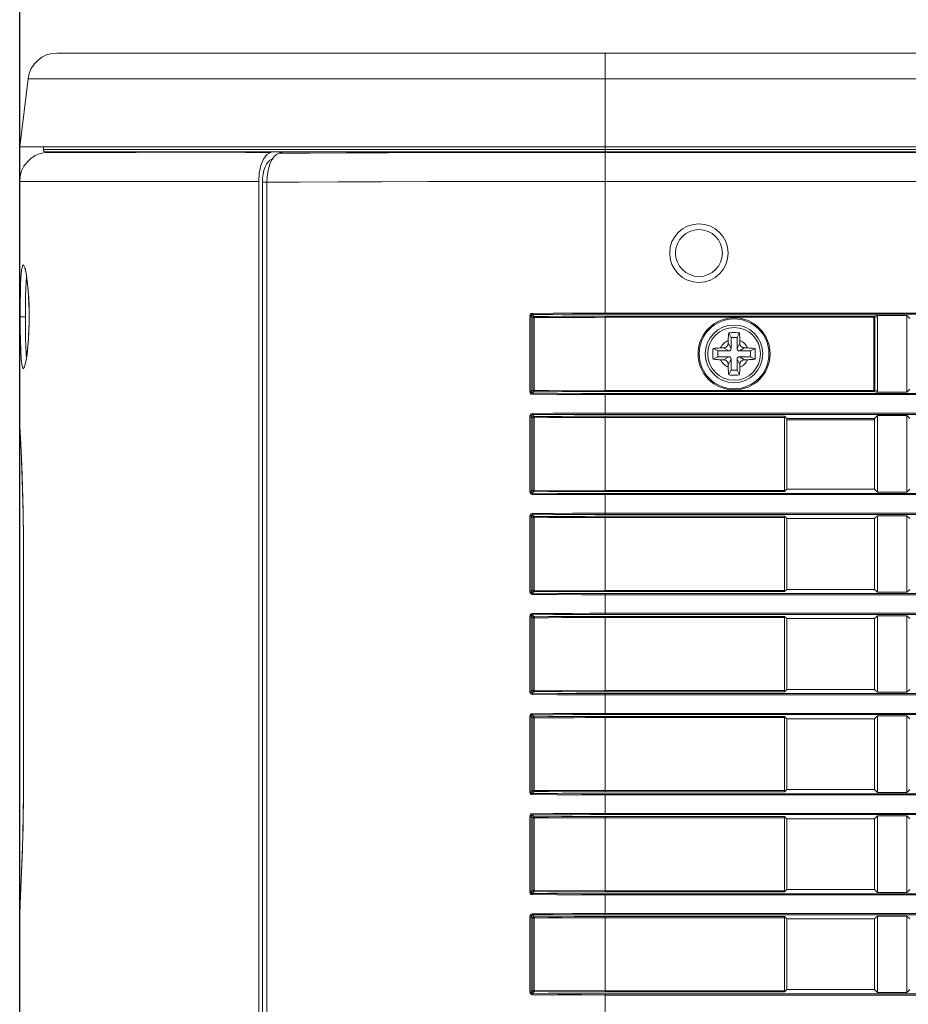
# Model space of a CAD drawing. Header units: millimetres. Extents: x 3925 to 5043, y -86 to 778.
# Tile 149 of 256: x 4026 to 4045, y 367 to 388. Entities that reach past the tile are written whole.
import ezdxf

# ---------------------------------------------------------------- set-up
doc = ezdxf.new("R2010")
doc.units = ezdxf.units.MM
doc.header["$LTSCALE"] = 46.255
doc.header["$PDMODE"] = 3
doc.header["$PDSIZE"] = 1
doc.layers.get('0').update_dxf_attribs({"linetype": 'CONTINUOUS'})
doc.layers.get('Defpoints').update_dxf_attribs({"linetype": 'CONTINUOUS'})
for name, color, linetype in [('85-1A626G050DXF_CONTINUOUS_LINE', 7, 'CONTINUOUS'), ('H30-RIGHT-CODXF_CONTINUOUS_LINE', 7, 'CONTINUOUS'), ('H30K-CHRISTIDXF_CONTINUOUS_LINE', 7, 'CONTINUOUS'), ('H30K-REAR-CODXF_CONTINUOUS_LINE', 7, 'CONTINUOUS'), ('H30K-TOP-COVDXF_CONTINUOUS_LINE', 7, 'CONTINUOUS')]:
    doc.layers.add(name, color=color, linetype=linetype)
doc.styles.add('SLDTEXTSTYLE0', font='arialbd.ttf', dxfattribs={"height": 5.5})
doc.styles.add('SLDTEXTSTYLE2', font='arial.ttf')
doc.dimstyles.new('SLDDIMSTYLE1', dxfattribs={"dimtxt": 5.650301, "dimasz": 4.572, "dimexe": 0, "dimexo": 0.0625, "dimgap": 1.412575, "dimtad": 0, "dimtih": 1, "dimtoh": 1, "dimlfac": 3.5, "dimrnd": 1e-09, "dimzin": 4, "dimdsep": 46, "dimtxsty": 'SLDTEXTSTYLE0', "dimsah": 1, "dimcen": 0.09, "dimadec": 0, "dimazin": 1, "dimtol": 1, "dimtp": 0.8, "dimtm": 0.8, "dimtfac": 1, "dimtdec": 1, "dimtofl": 0, "dimtmove": 0, "dimatfit": 3, "dimfxl": 1, "dimfrac": 2, "dimtolj": 1, "dimarcsym": 0})

# ---------------------------------------------------------------- blocks, each defined once
blk = doc.blocks.new('*D89')
at = {"color": 0, "linetype": 'Continuous', "lineweight": -2}
for p, q in [((4026.494, 366.074), (4026.494, 407.698)), ((4127.469, 407.698), (4029.494, 407.698)), ((4130.469, 362.617), (4130.469, 407.698))]:
    blk.add_line(p, q, dxfattribs=at)
at = {"color": 0, "linetype": 'Continuous', "lineweight": 0}
for points in [[(4029.494, 408.198), (4029.494, 407.198), (4026.494, 407.698)], [(4127.469, 408.198), (4127.469, 407.198), (4130.469, 407.698)]]:
    blk.add_solid(points, dxfattribs=at)
at = {"layer": 'Defpoints', "color": 0, "linetype": 'Continuous', "lineweight": 0}
for p in [(4026.494, 407.698), (4026.494, 366.011), (4130.469, 362.555)]:
    blk.add_point(p, dxfattribs=at)
at = {"color": 0, "linetype": 'Continuous', "lineweight": 0, "insert": (4078.481, 411.033), "char_height": 3, "attachment_point": 5, "style": 'SLDTEXTSTYLE2'}
blk.add_mtext('\\A1;415.90 [16.37]', dxfattribs=at)

msp = doc.modelspace()

# ---------------------------------------------------------------- linework, layer by layer
at = {"layer": '85-1A626G050DXF_CONTINUOUS_LINE', "color": 7, "linetype": 'Continuous', "lineweight": 0}
for p, q in [((4041.6188, 381.2987), (4041.6188, 381.2373)), ((4041.6813, 381.3623), (4041.6315, 381.4619)), ((4041.6813, 381.3623), (4041.6813, 381.1248)), ((4041.8063, 381.3623), (4041.6813, 381.3623)), ((4041.8063, 381.3623), (4041.8562, 381.4619)), ((4041.8063, 381.1248), (4041.8063, 381.3623)), ((4041.8688, 381.2987), (4041.8688, 381.2373)), ((4041.3938, 381.0748), (4041.2942, 381.1246)), ((4041.3938, 381.0748), (4041.3938, 380.9498)), ((4041.6313, 381.0748), (4041.3938, 381.0748)), ((4041.4574, 381.1373), (4041.5188, 381.1373)), ((4041.6313, 381.0748), (4041.5188, 381.1373)), ((4041.6813, 381.1248), (4041.6188, 381.2373)), ((4041.8063, 381.1248), (4041.8688, 381.2373)), ((4041.8563, 381.0748), (4041.9688, 381.1373)), ((4042.0938, 381.0748), (4041.8563, 381.0748)), ((4042.0303, 381.1373), (4041.9688, 381.1373)), ((4042.0938, 381.0748), (4042.1935, 381.1246)), ((4042.0938, 380.9498), (4042.0938, 381.0748)), ((4041.3938, 380.9498), (4041.2942, 380.8999)), ((4041.3938, 380.9498), (4041.6313, 380.9498)), ((4041.4574, 380.8873), (4041.5188, 380.8873)), ((4041.6313, 380.9498), (4041.5188, 380.8873)), ((4041.6813, 380.8998), (4041.6188, 380.7873)), ((4041.6813, 380.8998), (4041.6813, 380.6623)), ((4041.8063, 380.6623), (4041.8063, 380.8998)), ((4041.8063, 380.8998), (4041.8688, 380.7873)), ((4041.8563, 380.9498), (4041.9688, 380.8873)), ((4041.8563, 380.9498), (4042.0938, 380.9498)), ((4042.0303, 380.8873), (4041.9688, 380.8873)), ((4042.0938, 380.9498), (4042.1935, 380.8999)), ((4041.6188, 380.7258), (4041.6188, 380.7873)), ((4041.6813, 380.6623), (4041.6315, 380.5626)), ((4041.6813, 380.6623), (4041.8063, 380.6623)), ((4041.8063, 380.6623), (4041.8562, 380.5626)), ((4041.8688, 380.7258), (4041.8688, 380.7873))]:
    msp.add_line(p, q, dxfattribs=at)
for points in [[(4041.6188, 381.2987), (4041.6192, 381.3288), (4041.6202, 381.3547), (4041.6215, 381.3771), (4041.6231, 381.3967), (4041.6248, 381.4144), (4041.6268, 381.4308), (4041.629, 381.4466), (4041.6315, 381.4619)], [(4041.6315, 381.4619), (4041.6686, 381.4639), (4041.7061, 381.4651), (4041.7438, 381.4655)], [(4041.7438, 381.4655), (4041.7816, 381.4651), (4041.8191, 381.4639), (4041.8562, 381.4619)], [(4041.8562, 381.4619), (4041.8587, 381.4465), (4041.8609, 381.4305), (4041.8629, 381.4139), (4041.8647, 381.3962), (4041.8662, 381.3765), (4041.8675, 381.3543), (4041.8685, 381.3285), (4041.8688, 381.2987)], [(4041.2942, 380.8999), (4041.2924, 380.9319), (4041.2912, 380.964), (4041.2906, 380.9962), (4041.2906, 381.0284), (4041.2912, 381.0605), (4041.2924, 381.0926), (4041.2942, 381.1246)], [(4041.2942, 381.1246), (4041.3307, 381.13), (4041.3705, 381.134), (4041.4131, 381.1364), (4041.4574, 381.1373)], [(4042.0303, 381.1373), (4042.0658, 381.1367), (4042.1004, 381.1351), (4042.1335, 381.1325), (4042.1646, 381.129), (4042.1935, 381.1246)], [(4042.1935, 381.1246), (4042.1953, 381.0926), (4042.1965, 381.0605), (4042.1971, 381.0284), (4042.1971, 380.9962), (4042.1965, 380.964), (4042.1953, 380.9319), (4042.1935, 380.8999)], [(4041.4574, 380.8873), (4041.4219, 380.8878), (4041.3873, 380.8894), (4041.3542, 380.892), (4041.3231, 380.8955), (4041.2942, 380.8999)], [(4042.1935, 380.8999), (4042.157, 380.8945), (4042.1172, 380.8906), (4042.0746, 380.8881), (4042.0303, 380.8873)], [(4041.6315, 380.5626), (4041.629, 380.578), (4041.6268, 380.594), (4041.6248, 380.6106), (4041.623, 380.6283), (4041.6215, 380.648), (4041.6202, 380.6702), (4041.6192, 380.696), (4041.6188, 380.7258)], [(4041.8688, 380.7258), (4041.8685, 380.6957), (4041.8675, 380.6698), (4041.8662, 380.6474), (4041.8646, 380.6278), (4041.8628, 380.6101), (4041.8609, 380.5937), (4041.8587, 380.5779), (4041.8562, 380.5626)], [(4041.7438, 380.559), (4041.7061, 380.5594), (4041.6686, 380.5606), (4041.6315, 380.5626)], [(4041.8562, 380.5626), (4041.8191, 380.5606), (4041.7816, 380.5594), (4041.7438, 380.559)]]:
    msp.add_lwpolyline(points, dxfattribs=at)
msp.add_circle((4041.7438, 381.0123), 0.5625, dxfattribs=at)
for centre, radius, start, end in [((4041.7438, 381.0123), 0.3125, 113.57818, 156.42182), ((4041.7438, 381.0123), 0.3125, 23.57818, 66.42182), ((4041.5188, 381.2373), 0.1, 270, 0), ((4041.6313, 381.1248), 0.05, 270, 0), ((4041.8563, 381.1248), 0.05, 180, 270), ((4041.9688, 381.2373), 0.1, 180, 270), ((4041.7438, 381.0123), 0.3125, 203.57818, 246.42182), ((4041.5188, 380.7873), 0.1, 0, 90), ((4041.6313, 380.8998), 0.05, 0, 90), ((4041.8563, 380.8998), 0.05, 90, 180), ((4041.7438, 381.0123), 0.3125, 293.57818, 336.42182), ((4041.9688, 380.7873), 0.1, 90, 180)]:
    msp.add_arc(centre, radius, start, end, dxfattribs=at)
at = {"layer": 'H30-RIGHT-CODXF_CONTINUOUS_LINE', "color": 7, "linetype": 'Continuous', "lineweight": 0}
for p, q in [((4031.9729, 385.2651), (4032.0239, 385.2906)), ((4032.12, 385.3198), (4032.0239, 385.2906)), ((4038.9938, 385.3198), (4038.9938, 381.8566)), ((4038.9938, 385.3099), (4112.9938, 385.3099)), ((4031.7762, 384.7831), (4031.7901, 384.8906)), ((4031.6762, 384.6714), (4031.6762, 345.6669)), ((4031.7715, 384.6714), (4031.6762, 384.6714)), ((4031.7715, 384.672), (4031.7762, 384.7831)), ((4031.7715, 384.672), (4031.7715, 345.6664)), ((4038.9938, 384.6896), (4112.9938, 384.6896)), ((4037.3847, 380.1995), (4037.3847, 381.825)), ((4037.3847, 381.825), (4037.4113, 381.825)), ((4037.4113, 380.1995), (4037.4113, 381.825)), ((4037.4514, 381.7849), (4037.4113, 381.825)), ((4037.4762, 381.8097), (4037.4356, 381.8503)), ((4037.4514, 381.7849), (4037.4514, 380.2396)), ((4037.4514, 381.7849), (4037.4779, 381.7849)), ((4037.4779, 381.7849), (4037.4779, 380.2396)), ((4038.9938, 381.8815), (4112.9938, 381.8815)), ((4038.9938, 381.8566), (4112.9938, 381.8566)), ((4038.9938, 380.2085), (4038.9938, 381.816)), ((4044.7279, 381.816), (4038.9938, 381.816)), ((4038.9938, 381.7912), (4044.7506, 381.7912)), ((4044.7279, 381.816), (4044.776, 381.8286)), ((4044.7279, 380.2085), (4044.7279, 381.816)), ((4044.7506, 381.7912), (4044.8021, 381.8048)), ((4044.7506, 380.2333), (4044.7506, 381.7912)), ((4044.776, 381.8286), (4045.4325, 381.8286)), ((4044.8021, 380.2198), (4044.8021, 381.8048)), ((4045.4325, 380.1959), (4045.4325, 381.8286)), ((4045.4938, 381.7673), (4045.4325, 381.8286)), ((4037.4514, 380.2396), (4037.4113, 380.1995)), ((4037.4514, 380.2396), (4037.4779, 380.2396)), ((4037.4779, 380.2396), (4038.9938, 380.2333)), ((4038.9938, 380.2333), (4044.7506, 380.2333)), ((4044.7506, 380.2333), (4044.8021, 380.2198)), ((4045.4325, 380.1959), (4045.4938, 380.2573)), ((4037.4113, 380.1995), (4037.3847, 380.1995)), ((4037.4762, 380.2148), (4037.4357, 380.1743)), ((4038.9938, 380.2085), (4044.7279, 380.2085)), ((4038.9938, 379.7216), (4038.9938, 380.1679)), ((4112.9938, 380.1679), (4038.9938, 380.1679)), ((4112.9938, 380.143), (4038.9938, 380.143)), ((4044.7279, 380.2085), (4044.7307, 380.2089)), ((4044.7279, 380.2085), (4044.776, 380.1959)), ((4045.4325, 380.1959), (4044.776, 380.1959)), ((4037.3847, 378.0645), (4037.3847, 379.69)), ((4037.3847, 379.69), (4037.4113, 379.69)), ((4037.4113, 378.0645), (4037.4113, 379.69)), ((4037.4514, 379.6499), (4037.4113, 379.69)), ((4037.4762, 379.6747), (4037.4356, 379.7153)), ((4037.4514, 379.6499), (4037.4514, 378.1046)), ((4037.4514, 379.6499), (4037.4779, 379.6499)), ((4037.4779, 379.6499), (4037.4779, 378.1046)), ((4038.9938, 379.7465), (4112.9938, 379.7465)), ((4038.9938, 379.7216), (4112.9938, 379.7216)), ((4038.9938, 378.0735), (4038.9938, 379.681)), ((4042.8201, 379.681), (4038.9938, 379.681)), ((4042.8228, 379.6562), (4038.9938, 379.6562)), ((4042.8201, 379.681), (4042.8688, 379.6323)), ((4042.8228, 379.6562), (4042.8228, 378.0983)), ((4042.8688, 379.6323), (4042.8688, 378.1223)), ((4042.8688, 379.6323), (4044.7438, 379.6323)), ((4042.8688, 379.6023), (4044.7438, 379.6023)), ((4044.8052, 379.6936), (4044.7438, 379.6323)), ((4044.7438, 378.1223), (4044.7438, 379.6323)), ((4044.8052, 378.0609), (4044.8052, 379.6936)), ((4044.8052, 379.6936), (4045.4325, 379.6936)), ((4045.4325, 378.0609), (4045.4325, 379.6936)), ((4045.4938, 379.6323), (4045.4325, 379.6936)), ((4042.8688, 378.1223), (4042.8201, 378.0735)), ((4044.7438, 378.1223), (4042.8688, 378.1223)), ((4044.7438, 378.1223), (4044.8052, 378.0609)), ((4045.4325, 378.0609), (4045.4938, 378.1223)), ((4037.4113, 378.0645), (4037.3847, 378.0645)), ((4037.4514, 378.1046), (4037.4113, 378.0645)), ((4037.4762, 378.0798), (4037.4357, 378.0393)), ((4037.4514, 378.1046), (4037.4779, 378.1046)), ((4037.4779, 378.1046), (4038.9938, 378.0983)), ((4038.9938, 378.0983), (4042.8228, 378.0983)), ((4038.9938, 378.0735), (4042.8201, 378.0735)), ((4038.9938, 377.5866), (4038.9938, 378.0329)), ((4112.9938, 378.0329), (4038.9938, 378.0329)), ((4112.9938, 378.008), (4038.9938, 378.008)), ((4045.4325, 378.0609), (4044.8052, 378.0609)), ((4037.3847, 375.9295), (4037.3847, 377.555)), ((4037.3847, 377.555), (4037.4113, 377.555)), ((4037.4113, 375.9295), (4037.4113, 377.555)), ((4037.4514, 377.5149), (4037.4113, 377.555)), ((4037.4762, 377.5397), (4037.4356, 377.5803)), ((4037.4514, 377.5149), (4037.4514, 375.9696)), ((4037.4514, 377.5149), (4037.4779, 377.5149)), ((4037.4779, 377.5149), (4037.4779, 375.9696)), ((4038.9938, 377.6115), (4112.9938, 377.6115)), ((4038.9938, 377.5866), (4112.9938, 377.5866)), ((4038.9938, 375.9385), (4038.9938, 377.546)), ((4042.8201, 377.546), (4038.9938, 377.546)), ((4042.8228, 377.5212), (4038.9938, 377.5212)), ((4042.8201, 377.546), (4042.8688, 377.4973)), ((4042.8228, 377.5212), (4042.8228, 375.9633)), ((4042.8688, 377.4973), (4042.8688, 375.9873)), ((4044.7438, 377.4973), (4042.8688, 377.4973)), ((4044.8052, 377.5586), (4044.7438, 377.4973)), ((4044.7438, 375.9873), (4044.7438, 377.4973)), ((4044.8052, 375.9259), (4044.8052, 377.5586)), ((4044.8052, 377.5586), (4045.4325, 377.5586)), ((4045.4325, 375.9259), (4045.4325, 377.5586)), ((4045.4938, 377.4973), (4045.4325, 377.5586)), ((4037.4113, 375.9295), (4037.3847, 375.9295)), ((4037.4514, 375.9696), (4037.4113, 375.9295)), ((4037.4762, 375.9448), (4037.4357, 375.9043)), ((4037.4514, 375.9696), (4037.4779, 375.9696)), ((4037.4779, 375.9696), (4038.9938, 375.9633)), ((4038.9938, 375.9633), (4042.8228, 375.9633)), ((4038.9938, 375.9385), (4042.8201, 375.9385)), ((4038.9938, 375.4516), (4038.9938, 375.8979)), ((4112.9938, 375.8979), (4038.9938, 375.8979)), ((4112.9938, 375.873), (4038.9938, 375.873)), ((4042.8688, 375.9873), (4042.8201, 375.9385)), ((4044.7438, 375.9873), (4042.8688, 375.9873)), ((4044.7438, 375.9873), (4044.8052, 375.9259)), ((4045.4325, 375.9259), (4044.8052, 375.9259)), ((4045.4325, 375.9259), (4045.4938, 375.9873)), ((4037.3847, 373.7945), (4037.3847, 375.42)), ((4037.3847, 375.42), (4037.4113, 375.42)), ((4037.4113, 373.7945), (4037.4113, 375.42)), ((4037.4514, 375.3799), (4037.4113, 375.42)), ((4037.4762, 375.4047), (4037.4356, 375.4453)), ((4038.9938, 375.4765), (4112.9938, 375.4765)), ((4038.9938, 375.4516), (4112.9938, 375.4516)), ((4038.9938, 373.8035), (4038.9938, 375.411)), ((4042.8201, 375.411), (4038.9938, 375.411)), ((4042.8228, 375.3862), (4038.9938, 375.3862)), ((4042.8201, 375.411), (4042.8688, 375.3623)), ((4042.8228, 375.3862), (4042.8228, 373.8283)), ((4044.8052, 375.4236), (4044.7438, 375.3623)), ((4044.8052, 373.7909), (4044.8052, 375.4236)), ((4044.8052, 375.4236), (4045.4325, 375.4236)), ((4045.4325, 373.7909), (4045.4325, 375.4236)), ((4045.4938, 375.3623), (4045.4325, 375.4236)), ((4037.4514, 375.3799), (4037.4514, 373.8346)), ((4037.4514, 375.3799), (4037.4779, 375.3799)), ((4037.4779, 375.3799), (4037.4779, 373.8346)), ((4042.8688, 375.3623), (4042.8688, 373.8523)), ((4044.7438, 375.3623), (4042.8688, 375.3623)), ((4044.7438, 373.8523), (4044.7438, 375.3623)), ((4037.4113, 373.7945), (4037.3847, 373.7945)), ((4037.4514, 373.8346), (4037.4113, 373.7945)), ((4037.4762, 373.8098), (4037.4357, 373.7693)), ((4037.4514, 373.8346), (4037.4779, 373.8346)), ((4037.4779, 373.8346), (4038.9938, 373.8283)), ((4038.9938, 373.8283), (4042.8228, 373.8283)), ((4038.9938, 373.8035), (4042.8201, 373.8035)), ((4038.9938, 373.3166), (4038.9938, 373.7629)), ((4112.9938, 373.7629), (4038.9938, 373.7629)), ((4112.9938, 373.738), (4038.9938, 373.738)), ((4042.8688, 373.8523), (4042.8201, 373.8035)), ((4044.7438, 373.8523), (4042.8688, 373.8523)), ((4044.7438, 373.8523), (4044.8052, 373.7909)), ((4045.4325, 373.7909), (4044.8052, 373.7909)), ((4045.4325, 373.7909), (4045.4938, 373.8523)), ((4037.3847, 371.6595), (4037.3847, 373.285)), ((4037.3847, 373.285), (4037.4113, 373.285)), ((4037.4113, 371.6595), (4037.4113, 373.285)), ((4037.4514, 373.2449), (4037.4113, 373.285)), ((4037.4762, 373.2697), (4037.4356, 373.3103)), ((4038.9938, 373.3415), (4112.9938, 373.3415)), ((4038.9938, 373.3166), (4112.9938, 373.3166)), ((4044.8052, 373.2886), (4044.7438, 373.2273)), ((4044.8052, 371.6559), (4044.8052, 373.2886)), ((4044.8052, 373.2886), (4045.4325, 373.2886)), ((4045.4325, 371.6559), (4045.4325, 373.2886)), ((4045.4938, 373.2273), (4045.4325, 373.2886)), ((4037.4514, 373.2449), (4037.4514, 371.6996)), ((4037.4514, 373.2449), (4037.4779, 373.2449)), ((4037.4779, 373.2449), (4037.4779, 371.6996)), ((4038.9938, 371.6685), (4038.9938, 373.276)), ((4042.8201, 373.276), (4038.9938, 373.276)), ((4042.8228, 373.2512), (4038.9938, 373.2512)), ((4042.8201, 373.276), (4042.8688, 373.2273)), ((4042.8228, 373.2512), (4042.8228, 371.6933)), ((4042.8688, 373.2273), (4042.8688, 371.7173)), ((4044.7438, 373.2273), (4042.8688, 373.2273)), ((4044.7438, 371.7173), (4044.7438, 373.2273)), ((4037.4113, 371.6595), (4037.3847, 371.6595)), ((4037.4514, 371.6996), (4037.4113, 371.6595)), ((4037.4762, 371.6748), (4037.4357, 371.6343)), ((4037.4514, 371.6996), (4037.4779, 371.6996)), ((4037.4779, 371.6996), (4038.9938, 371.6933)), ((4038.9938, 371.6933), (4042.8228, 371.6933)), ((4038.9938, 371.6685), (4042.8201, 371.6685)), ((4038.9938, 371.1816), (4038.9938, 371.6279)), ((4112.9938, 371.6279), (4038.9938, 371.6279)), ((4042.8688, 371.7173), (4042.8201, 371.6685)), ((4044.7438, 371.7173), (4042.8688, 371.7173)), ((4044.7438, 371.7173), (4044.8052, 371.6559)), ((4045.4325, 371.6559), (4044.8052, 371.6559)), ((4045.4325, 371.6559), (4045.4938, 371.7173)), ((4112.9938, 371.603), (4038.9938, 371.603)), ((4038.9938, 371.2065), (4112.9938, 371.2065)), ((4037.3847, 369.5245), (4037.3847, 371.15)), ((4037.3847, 371.15), (4037.4113, 371.15)), ((4037.4113, 369.5245), (4037.4113, 371.15)), ((4037.4514, 371.1099), (4037.4113, 371.15)), ((4037.4762, 371.1347), (4037.4356, 371.1753)), ((4037.4514, 371.1099), (4037.4514, 369.5646)), ((4037.4514, 371.1099), (4037.4779, 371.1099)), ((4037.4779, 371.1099), (4037.4779, 369.5646)), ((4038.9938, 371.1816), (4112.9938, 371.1816)), ((4038.9938, 369.5335), (4038.9938, 371.141)), ((4042.8201, 371.141), (4038.9938, 371.141)), ((4042.8228, 371.1162), (4038.9938, 371.1162)), ((4042.8201, 371.141), (4042.8688, 371.0923)), ((4042.8228, 371.1162), (4042.8228, 369.5583)), ((4042.8688, 371.0923), (4042.8688, 369.5823)), ((4044.7438, 371.0923), (4042.8688, 371.0923)), ((4044.8052, 371.1536), (4044.7438, 371.0923)), ((4044.7438, 369.5823), (4044.7438, 371.0923)), ((4044.8052, 369.5209), (4044.8052, 371.1536)), ((4044.8052, 371.1536), (4045.4325, 371.1536)), ((4045.4325, 369.5209), (4045.4325, 371.1536)), ((4045.4938, 371.0923), (4045.4325, 371.1536)), ((4037.4113, 369.5245), (4037.3847, 369.5245)), ((4037.4514, 369.5646), (4037.4113, 369.5245)), ((4037.4762, 369.5398), (4037.4357, 369.4993)), ((4037.4514, 369.5646), (4037.4779, 369.5646)), ((4037.4779, 369.5646), (4038.9938, 369.5583)), ((4038.9938, 369.5583), (4042.8228, 369.5583)), ((4038.9938, 369.5335), (4042.8201, 369.5335)), ((4042.8688, 369.5823), (4042.8201, 369.5335)), ((4044.7438, 369.5823), (4042.8688, 369.5823)), ((4044.7438, 369.5823), (4044.8052, 369.5209)), ((4045.4325, 369.5209), (4044.8052, 369.5209)), ((4045.4325, 369.5209), (4045.4938, 369.5823)), ((4038.9938, 369.0466), (4038.9938, 369.4929)), ((4112.9938, 369.4929), (4038.9938, 369.4929)), ((4112.9938, 369.468), (4038.9938, 369.468)), ((4037.3847, 367.3895), (4037.3847, 369.015)), ((4037.3847, 369.015), (4037.4113, 369.015)), ((4037.4113, 367.3895), (4037.4113, 369.015)), ((4037.4514, 368.9749), (4037.4113, 369.015)), ((4037.4762, 368.9997), (4037.4356, 369.0403)), ((4037.4514, 368.9749), (4037.4514, 367.4296)), ((4037.4514, 368.9749), (4037.4779, 368.9749)), ((4037.4779, 368.9749), (4037.4779, 367.4296)), ((4038.9938, 369.0715), (4112.9938, 369.0715)), ((4038.9938, 369.0466), (4112.9938, 369.0466)), ((4038.9938, 367.3985), (4038.9938, 369.006)), ((4042.8201, 369.006), (4038.9938, 369.006)), ((4042.8228, 368.9812), (4038.9938, 368.9812)), ((4042.8201, 369.006), (4042.8688, 368.9573)), ((4042.8228, 368.9812), (4042.8228, 367.4233)), ((4042.8688, 368.9573), (4042.8688, 367.4473)), ((4044.7438, 368.9573), (4042.8688, 368.9573)), ((4044.8052, 369.0186), (4044.7438, 368.9573)), ((4044.7438, 367.4473), (4044.7438, 368.9573)), ((4044.8052, 367.3859), (4044.8052, 369.0186)), ((4044.8052, 369.0186), (4045.4325, 369.0186)), ((4045.4325, 367.3859), (4045.4325, 369.0186)), ((4045.4938, 368.9573), (4045.4325, 369.0186)), ((4037.4514, 367.4296), (4037.4113, 367.3895)), ((4037.4762, 367.4048), (4037.4357, 367.3643)), ((4037.4514, 367.4296), (4037.4779, 367.4296)), ((4037.4779, 367.4296), (4038.9938, 367.4233)), ((4038.9938, 367.4233), (4042.8228, 367.4233)), ((4042.8688, 367.4473), (4042.8201, 367.3985)), ((4044.7438, 367.4473), (4042.8688, 367.4473)), ((4044.7438, 367.4473), (4044.8052, 367.3859)), ((4045.4325, 367.3859), (4045.4938, 367.4473)), ((4037.4113, 367.3895), (4037.3847, 367.3895)), ((4038.9938, 367.3985), (4042.8201, 367.3985)), ((4038.9938, 366.9116), (4038.9938, 367.3579)), ((4112.9938, 367.3579), (4038.9938, 367.3579)), ((4112.9938, 367.333), (4038.9938, 367.333)), ((4045.4325, 367.3859), (4044.8052, 367.3859))]:
    msp.add_line(p, q, dxfattribs=at)
for points in [[(4031.8812, 385.1588), (4031.9248, 385.2206), (4031.9729, 385.2651)], [(4032.0239, 385.2906), (4032.6817, 385.2959), (4033.4658, 385.3004), (4034.3657, 385.3039), (4035.326, 385.3065), (4036.2828, 385.3082), (4037.1778, 385.3092), (4038.0378, 385.3097), (4038.9938, 385.3099)], [(4031.8779, 385.1663), (4031.8371, 385.1457), (4031.7987, 385.1102), (4031.7638, 385.0606), (4031.7337, 384.9987), (4031.7091, 384.9264)], [(4031.7901, 384.8906), (4031.8128, 384.9911), (4031.8435, 385.0815), (4031.8812, 385.1588)], [(4031.7091, 384.9264), (4031.6911, 384.8461), (4031.68, 384.7602), (4031.6762, 384.6714)], [(4031.7715, 384.672), (4032.4618, 384.6767), (4033.2827, 384.6807), (4034.2213, 384.684), (4035.2186, 384.6863), (4036.2083, 384.6879), (4037.1307, 384.6889), (4038.0144, 384.6894), (4038.9938, 384.6896)], [(4037.3847, 381.825), (4037.3884, 381.8441), (4037.3985, 381.8597), (4037.4134, 381.8705), (4037.4339, 381.8751)], [(4037.4113, 381.825), (4037.413, 381.8347), (4037.418, 381.8426), (4037.4254, 381.848), (4037.4356, 381.8503)], [(4037.4339, 381.8751), (4037.8826, 381.8783), (4038.2932, 381.8802), (4038.6642, 381.8812), (4038.9938, 381.8815)], [(4037.4356, 381.8503), (4037.4348, 381.8545), (4037.4342, 381.8635), (4037.4339, 381.8751)], [(4037.4356, 381.8503), (4037.8837, 381.8535), (4038.294, 381.8554), (4038.6645, 381.8564), (4038.9938, 381.8566)], [(4037.4762, 381.8097), (4037.4639, 381.8062), (4037.4549, 381.7972), (4037.4514, 381.7849)], [(4038.9938, 381.816), (4038.7797, 381.8159), (4038.5664, 381.8155), (4038.3307, 381.8148), (4038.0678, 381.8137), (4037.7818, 381.812), (4037.4762, 381.8097)], [(4037.4762, 381.8097), (4037.477, 381.8056), (4037.4776, 381.7966), (4037.4779, 381.7849)], [(4038.9938, 381.7912), (4038.78, 381.791), (4038.5669, 381.7907), (4038.3314, 381.79), (4038.0688, 381.7889), (4037.7832, 381.7872), (4037.4779, 381.7849)], [(4044.7506, 381.7912), (4044.7472, 381.8032), (4044.7389, 381.8123), (4044.7279, 381.816)], [(4037.4514, 380.2396), (4037.4549, 380.2273), (4037.4639, 380.2183), (4037.4762, 380.2148)], [(4037.4762, 380.2148), (4037.477, 380.2189), (4037.4776, 380.2279), (4037.4779, 380.2396)], [(4044.741, 380.2138), (4044.7472, 380.2214), (4044.7506, 380.2333)], [(4037.4338, 380.1494), (4037.4149, 380.1534), (4037.3994, 380.1638), (4037.389, 380.1789), (4037.3847, 380.1995)], [(4037.4356, 380.1742), (4037.4261, 380.1762), (4037.4184, 380.1814), (4037.4133, 380.1891), (4037.4113, 380.1995)], [(4038.9938, 380.143), (4038.4834, 380.1437), (4037.9698, 380.1457), (4037.4338, 380.1494)], [(4037.4339, 380.1494), (4037.4342, 380.161), (4037.4348, 380.17), (4037.4356, 380.1742)], [(4038.9938, 380.1679), (4038.4839, 380.1685), (4037.9709, 380.1705), (4037.4357, 380.1743)], [(4037.4762, 380.2148), (4037.7833, 380.2125), (4038.0737, 380.2108), (4038.3634, 380.2096), (4038.6666, 380.2088), (4038.9938, 380.2085)], [(4044.7307, 380.2089), (4044.739, 380.2123), (4044.741, 380.2138)], [(4037.3847, 379.69), (4037.3884, 379.7091), (4037.3985, 379.7247), (4037.4134, 379.7355), (4037.4339, 379.7401)], [(4037.4113, 379.69), (4037.413, 379.6997), (4037.418, 379.7076), (4037.4254, 379.713), (4037.4356, 379.7153)], [(4037.4339, 379.7401), (4037.8826, 379.7433), (4038.2932, 379.7452), (4038.6642, 379.7462), (4038.9938, 379.7465)], [(4037.4356, 379.7153), (4037.4348, 379.7195), (4037.4342, 379.7285), (4037.4339, 379.7401)], [(4037.4356, 379.7153), (4037.8837, 379.7185), (4038.294, 379.7204), (4038.6645, 379.7214), (4038.9938, 379.7216)], [(4037.4762, 379.6747), (4037.4639, 379.6712), (4037.4549, 379.6622), (4037.4514, 379.6499)], [(4038.9938, 379.681), (4038.7797, 379.6809), (4038.5664, 379.6805), (4038.3307, 379.6798), (4038.0678, 379.6787), (4037.7818, 379.677), (4037.4762, 379.6747)], [(4037.4762, 379.6747), (4037.477, 379.6706), (4037.4776, 379.6616), (4037.4779, 379.6499)], [(4038.9938, 379.6562), (4038.78, 379.656), (4038.5669, 379.6557), (4038.3314, 379.655), (4038.0688, 379.6539), (4037.7832, 379.6522), (4037.4779, 379.6499)], [(4037.4338, 378.0144), (4037.4149, 378.0184), (4037.3994, 378.0288), (4037.389, 378.0439), (4037.3847, 378.0645)], [(4037.4356, 378.0392), (4037.4261, 378.0412), (4037.4184, 378.0464), (4037.4133, 378.0541), (4037.4113, 378.0645)], [(4038.9938, 378.008), (4038.4834, 378.0087), (4037.9698, 378.0107), (4037.4338, 378.0144)], [(4037.4339, 378.0144), (4037.4342, 378.026), (4037.4348, 378.035), (4037.4356, 378.0392)], [(4038.9938, 378.0329), (4038.4839, 378.0335), (4037.9709, 378.0355), (4037.4357, 378.0393)], [(4037.4514, 378.1046), (4037.4549, 378.0923), (4037.4639, 378.0833), (4037.4762, 378.0798)], [(4037.4762, 378.0798), (4037.477, 378.0839), (4037.4776, 378.0929), (4037.4779, 378.1046)], [(4037.4762, 378.0798), (4037.7833, 378.0775), (4038.0737, 378.0758), (4038.3634, 378.0746), (4038.6666, 378.0738), (4038.9938, 378.0735)], [(4037.3847, 377.555), (4037.3884, 377.5741), (4037.3985, 377.5897), (4037.4134, 377.6005), (4037.4339, 377.6051)], [(4037.4113, 377.555), (4037.413, 377.5647), (4037.418, 377.5726), (4037.4254, 377.578), (4037.4356, 377.5803)], [(4037.4339, 377.6051), (4037.8826, 377.6083), (4038.2932, 377.6102), (4038.6642, 377.6112), (4038.9938, 377.6115)], [(4037.4356, 377.5803), (4037.4348, 377.5845), (4037.4342, 377.5935), (4037.4339, 377.6051)], [(4037.4356, 377.5803), (4037.8837, 377.5835), (4038.294, 377.5854), (4038.6645, 377.5864), (4038.9938, 377.5866)], [(4037.4762, 377.5397), (4037.4639, 377.5362), (4037.4549, 377.5272), (4037.4514, 377.5149)], [(4038.9938, 377.546), (4038.7797, 377.5459), (4038.5664, 377.5455), (4038.3307, 377.5448), (4038.0678, 377.5437), (4037.7818, 377.542), (4037.4762, 377.5397)], [(4037.4762, 377.5397), (4037.477, 377.5356), (4037.4776, 377.5266), (4037.4779, 377.5149)], [(4038.9938, 377.5212), (4038.78, 377.521), (4038.5669, 377.5207), (4038.3314, 377.52), (4038.0688, 377.5189), (4037.7832, 377.5172), (4037.4779, 377.5149)], [(4037.4338, 375.8794), (4037.4149, 375.8834), (4037.3994, 375.8938), (4037.389, 375.9089), (4037.3847, 375.9295)], [(4037.4356, 375.9042), (4037.4261, 375.9062), (4037.4184, 375.9114), (4037.4133, 375.9191), (4037.4113, 375.9295)], [(4038.9938, 375.873), (4038.4834, 375.8737), (4037.9698, 375.8757), (4037.4338, 375.8794)], [(4037.4339, 375.8794), (4037.4342, 375.891), (4037.4348, 375.9), (4037.4356, 375.9042)], [(4038.9938, 375.8979), (4038.4839, 375.8985), (4037.9709, 375.9005), (4037.4357, 375.9043)], [(4037.4514, 375.9696), (4037.4549, 375.9573), (4037.4639, 375.9483), (4037.4762, 375.9448)], [(4037.4762, 375.9448), (4037.477, 375.9489), (4037.4776, 375.9579), (4037.4779, 375.9696)], [(4037.4762, 375.9448), (4037.7833, 375.9425), (4038.0737, 375.9408), (4038.3634, 375.9396), (4038.6666, 375.9388), (4038.9938, 375.9385)], [(4037.3847, 375.42), (4037.3884, 375.4391), (4037.3985, 375.4547), (4037.4134, 375.4655), (4037.4339, 375.4701)], [(4037.4113, 375.42), (4037.413, 375.4297), (4037.418, 375.4376), (4037.4254, 375.443), (4037.4356, 375.4453)], [(4037.4339, 375.4701), (4037.8826, 375.4733), (4038.2932, 375.4752), (4038.6642, 375.4762), (4038.9938, 375.4765)], [(4037.4356, 375.4453), (4037.4348, 375.4495), (4037.4342, 375.4585), (4037.4339, 375.4701)], [(4037.4356, 375.4453), (4037.8837, 375.4485), (4038.294, 375.4504), (4038.6645, 375.4514), (4038.9938, 375.4516)], [(4037.4762, 375.4047), (4037.4639, 375.4012), (4037.4549, 375.3922), (4037.4514, 375.3799)], [(4038.9938, 375.411), (4038.7797, 375.4109), (4038.5664, 375.4105), (4038.3307, 375.4098), (4038.0678, 375.4087), (4037.7818, 375.407), (4037.4762, 375.4047)], [(4037.4762, 375.4047), (4037.477, 375.4006), (4037.4776, 375.3916), (4037.4779, 375.3799)], [(4038.9938, 375.3862), (4038.78, 375.386), (4038.5669, 375.3857), (4038.3314, 375.385), (4038.0688, 375.3839), (4037.7832, 375.3822), (4037.4779, 375.3799)], [(4037.4338, 373.7444), (4037.4149, 373.7484), (4037.3994, 373.7588), (4037.389, 373.7739), (4037.3847, 373.7945)], [(4037.4356, 373.7692), (4037.4261, 373.7712), (4037.4184, 373.7764), (4037.4133, 373.7841), (4037.4113, 373.7945)], [(4038.9938, 373.738), (4038.4834, 373.7387), (4037.9698, 373.7407), (4037.4338, 373.7444)], [(4037.4339, 373.7444), (4037.4342, 373.756), (4037.4348, 373.765), (4037.4356, 373.7692)], [(4038.9938, 373.7629), (4038.4839, 373.7635), (4037.9709, 373.7655), (4037.4357, 373.7693)], [(4037.4514, 373.8346), (4037.4549, 373.8223), (4037.4639, 373.8133), (4037.4762, 373.8098)], [(4037.4762, 373.8098), (4037.477, 373.8139), (4037.4776, 373.8229), (4037.4779, 373.8346)], [(4037.4762, 373.8098), (4037.7833, 373.8075), (4038.0737, 373.8058), (4038.3634, 373.8046), (4038.6666, 373.8038), (4038.9938, 373.8035)], [(4037.3847, 373.285), (4037.3884, 373.3041), (4037.3985, 373.3197), (4037.4134, 373.3305), (4037.4339, 373.3351)], [(4037.4113, 373.285), (4037.413, 373.2947), (4037.418, 373.3026), (4037.4254, 373.308), (4037.4356, 373.3103)], [(4037.4339, 373.3351), (4037.8826, 373.3383), (4038.2932, 373.3402), (4038.6642, 373.3412), (4038.9938, 373.3415)], [(4037.4356, 373.3103), (4037.4348, 373.3145), (4037.4342, 373.3235), (4037.4339, 373.3351)], [(4037.4356, 373.3103), (4037.8837, 373.3135), (4038.294, 373.3154), (4038.6645, 373.3164), (4038.9938, 373.3166)], [(4037.4762, 373.2697), (4037.4639, 373.2662), (4037.4549, 373.2572), (4037.4514, 373.2449)], [(4038.9938, 373.276), (4038.7797, 373.2759), (4038.5664, 373.2755), (4038.3307, 373.2748), (4038.0678, 373.2737), (4037.7818, 373.272), (4037.4762, 373.2697)], [(4037.4762, 373.2697), (4037.477, 373.2656), (4037.4776, 373.2566), (4037.4779, 373.2449)], [(4038.9938, 373.2512), (4038.78, 373.251), (4038.5669, 373.2507), (4038.3314, 373.25), (4038.0688, 373.2489), (4037.7832, 373.2472), (4037.4779, 373.2449)], [(4037.4338, 371.6094), (4037.4149, 371.6134), (4037.3994, 371.6238), (4037.389, 371.6389), (4037.3847, 371.6595)], [(4037.4356, 371.6342), (4037.4261, 371.6362), (4037.4184, 371.6414), (4037.4133, 371.6491), (4037.4113, 371.6595)], [(4038.9938, 371.603), (4038.4834, 371.6037), (4037.9698, 371.6057), (4037.4338, 371.6094)], [(4037.4339, 371.6094), (4037.4342, 371.621), (4037.4348, 371.63), (4037.4356, 371.6342)], [(4038.9938, 371.6279), (4038.4839, 371.6285), (4037.9709, 371.6305), (4037.4357, 371.6343)], [(4037.4514, 371.6996), (4037.4549, 371.6873), (4037.4639, 371.6783), (4037.4762, 371.6748)], [(4037.4762, 371.6748), (4037.477, 371.6789), (4037.4776, 371.6879), (4037.4779, 371.6996)], [(4037.4762, 371.6748), (4037.7833, 371.6725), (4038.0737, 371.6708), (4038.3634, 371.6696), (4038.6666, 371.6688), (4038.9938, 371.6685)], [(4037.3847, 371.15), (4037.3884, 371.1691), (4037.3985, 371.1847), (4037.4134, 371.1955), (4037.4339, 371.2001)], [(4037.4339, 371.2001), (4037.8826, 371.2033), (4038.2932, 371.2052), (4038.6642, 371.2062), (4038.9938, 371.2065)], [(4037.4356, 371.1753), (4037.4348, 371.1795), (4037.4342, 371.1885), (4037.4339, 371.2001)], [(4037.4113, 371.15), (4037.413, 371.1597), (4037.418, 371.1676), (4037.4254, 371.173), (4037.4356, 371.1753)], [(4037.4356, 371.1753), (4037.8837, 371.1785), (4038.294, 371.1804), (4038.6645, 371.1814), (4038.9938, 371.1816)], [(4037.4762, 371.1347), (4037.4639, 371.1312), (4037.4549, 371.1222), (4037.4514, 371.1099)], [(4038.9938, 371.141), (4038.7797, 371.1409), (4038.5664, 371.1405), (4038.3307, 371.1398), (4038.0678, 371.1387), (4037.7818, 371.137), (4037.4762, 371.1347)], [(4037.4762, 371.1347), (4037.477, 371.1306), (4037.4776, 371.1216), (4037.4779, 371.1099)], [(4038.9938, 371.1162), (4038.78, 371.116), (4038.5669, 371.1157), (4038.3314, 371.115), (4038.0688, 371.1139), (4037.7832, 371.1122), (4037.4779, 371.1099)], [(4037.4338, 369.4744), (4037.4149, 369.4784), (4037.3994, 369.4888), (4037.389, 369.5039), (4037.3847, 369.5245)], [(4037.4356, 369.4992), (4037.4261, 369.5012), (4037.4184, 369.5064), (4037.4133, 369.5141), (4037.4113, 369.5245)], [(4037.4514, 369.5646), (4037.4549, 369.5523), (4037.4639, 369.5433), (4037.4762, 369.5398)], [(4037.4762, 369.5398), (4037.477, 369.5439), (4037.4776, 369.5529), (4037.4779, 369.5646)], [(4037.4762, 369.5398), (4037.7833, 369.5375), (4038.0737, 369.5358), (4038.3634, 369.5346), (4038.6666, 369.5338), (4038.9938, 369.5335)], [(4038.9938, 369.468), (4038.4834, 369.4687), (4037.9698, 369.4707), (4037.4338, 369.4744)], [(4037.4339, 369.4744), (4037.4342, 369.486), (4037.4348, 369.495), (4037.4356, 369.4992)], [(4038.9938, 369.4929), (4038.4839, 369.4935), (4037.9709, 369.4955), (4037.4357, 369.4993)], [(4037.3847, 369.015), (4037.3884, 369.0341), (4037.3985, 369.0497), (4037.4134, 369.0605), (4037.4339, 369.0651)], [(4037.4113, 369.015), (4037.413, 369.0247), (4037.418, 369.0326), (4037.4254, 369.038), (4037.4356, 369.0403)], [(4037.4339, 369.0651), (4037.8826, 369.0683), (4038.2932, 369.0702), (4038.6642, 369.0712), (4038.9938, 369.0715)], [(4037.4356, 369.0403), (4037.4348, 369.0445), (4037.4342, 369.0535), (4037.4339, 369.0651)], [(4037.4356, 369.0403), (4037.8837, 369.0435), (4038.294, 369.0454), (4038.6645, 369.0464), (4038.9938, 369.0466)], [(4037.4762, 368.9997), (4037.4639, 368.9962), (4037.4549, 368.9872), (4037.4514, 368.9749)], [(4038.9938, 369.006), (4038.7797, 369.0059), (4038.5664, 369.0055), (4038.3307, 369.0048), (4038.0678, 369.0037), (4037.7818, 369.002), (4037.4762, 368.9997)], [(4037.4762, 368.9997), (4037.477, 368.9956), (4037.4776, 368.9866), (4037.4779, 368.9749)], [(4038.9938, 368.9812), (4038.78, 368.981), (4038.5669, 368.9807), (4038.3314, 368.98), (4038.0688, 368.9789), (4037.7832, 368.9772), (4037.4779, 368.9749)], [(4037.4514, 367.4296), (4037.4549, 367.4173), (4037.4639, 367.4083), (4037.4762, 367.4048)], [(4037.4762, 367.4048), (4037.477, 367.4089), (4037.4776, 367.4179), (4037.4779, 367.4296)], [(4037.4762, 367.4048), (4037.7833, 367.4025), (4038.0737, 367.4008), (4038.3634, 367.3996), (4038.6666, 367.3988), (4038.9938, 367.3985)], [(4037.4338, 367.3394), (4037.4149, 367.3434), (4037.3994, 367.3538), (4037.389, 367.3689), (4037.3847, 367.3895)], [(4037.4356, 367.3642), (4037.4261, 367.3662), (4037.4184, 367.3714), (4037.4133, 367.3791), (4037.4113, 367.3895)], [(4038.9938, 367.333), (4038.4834, 367.3337), (4037.9698, 367.3357), (4037.4338, 367.3394)], [(4037.4339, 367.3394), (4037.4342, 367.351), (4037.4348, 367.36), (4037.4356, 367.3642)], [(4038.9938, 367.3579), (4038.4839, 367.3585), (4037.9709, 367.3605), (4037.4357, 367.3643)]]:
    msp.add_lwpolyline(points, dxfattribs=at)
for centre, radius in [((4040.9938, 383.1623), 0.625), ((4040.9938, 383.1623), 0.5), ((4041.7438, 381.0123), 0.7695), ((4041.7438, 381.0123), 0.7446), ((4041.7438, 381.0123), 0.6146)]:
    msp.add_circle(centre, radius, dxfattribs=at)
for centre, major_axis, ratio, start_param, end_param in [((4044.7746, 381.8035), (0.0268, 0.0071), 0.9007478, -0.232875, 1.2863943), ((4044.7746, 380.2211), (0.0268, -0.0071), 0.9007478, -1.2863943, 0.232875), ((4042.8197, 379.6562), (0, 0.025), 0.1227846, -1.5707963, -0.122173), ((4042.8197, 378.0983), (0, 0.025), 0.1227846, -3.0194196, -1.5707963), ((4042.8197, 377.5212), (0, 0.025), 0.1227846, -1.5707963, -0.122173), ((4042.8197, 375.9633), (0, 0.025), 0.1227846, -3.0194196, -1.5707963), ((4042.8197, 375.3862), (0, 0.025), 0.1227846, -1.5707963, -0.122173), ((4042.8197, 373.8283), (0, 0.025), 0.1227846, -3.0194196, -1.5707963), ((4042.8197, 373.2512), (0, 0.025), 0.1227846, -1.5707963, -0.122173), ((4042.8197, 371.6933), (0, 0.025), 0.1227846, -3.0194196, -1.5707963), ((4042.8197, 371.1162), (0, 0.025), 0.1227846, -1.5707963, -0.122173), ((4042.8197, 369.5583), (0, 0.025), 0.1227846, -3.0194196, -1.5707963), ((4042.8197, 368.9812), (0, 0.025), 0.1227846, -1.5707963, -0.122173), ((4042.8197, 367.4233), (0, 0.025), 0.1227846, -3.0194196, -1.5707963)]:
    msp.add_ellipse(centre, major_axis=major_axis, ratio=ratio, start_param=start_param, end_param=end_param, dxfattribs=at)
at = {"layer": 'H30K-CHRISTIDXF_CONTINUOUS_LINE', "color": 7, "linetype": 'Continuous', "lineweight": 0}
msp.add_line((4036.3313, 387.4298), (4031.8063, 387.4298), dxfattribs=at)
at = {"layer": 'H30K-REAR-CODXF_CONTINUOUS_LINE', "color": 7, "linetype": 'Continuous', "lineweight": 0}
for p, q in [((4027.0427, 385.3099), (4027.123, 385.3198)), ((4027.2933, 385.3094), (4027.0427, 385.3099)), ((4027.4626, 385.3092), (4027.2933, 385.3094)), ((4031.8548, 385.3104), (4031.7727, 385.2627)), ((4031.8548, 385.3104), (4031.8905, 385.3198)), ((4031.6087, 384.8689), (4031.5964, 384.6901)), ((4026.4938, 384.6896), (4026.4938, 379.7388)), ((4027.1812, 384.6888), (4026.4938, 384.6896)), ((4027.5261, 384.689), (4027.1812, 384.6888)), ((4028.2688, 384.6903), (4027.5261, 384.689)), ((4029.9689, 384.6916), (4028.2688, 384.6903)), ((4030.418, 384.6914), (4029.9689, 384.6916)), ((4031.1881, 384.6906), (4030.418, 384.6914)), ((4031.5964, 384.6901), (4031.1881, 384.6906)), ((4031.5964, 345.6507), (4031.5964, 384.6901)), ((4026.6307, 382.5495), (4026.6407, 382.6621)), ((4026.6154, 381.8048), (4026.6158, 381.9406)), ((4026.6158, 381.9406), (4026.6169, 382.0868)), ((4026.5057, 381.8048), (4026.6154, 381.8048)), ((4026.6165, 381.5615), (4026.6154, 381.8048)), ((4026.6957, 381.6944), (4026.6915, 381.5316)), ((4026.6965, 381.8048), (4026.6957, 381.6944)), ((4026.6978, 381.8048), (4026.6965, 381.8048)), ((4026.6414, 380.9519), (4026.6354, 380.9956)), ((4026.6032, 380.7728), (4026.6022, 380.7702)), ((4026.4938, 379.7388), (4026.494, 379.7125)), ((4026.5737, 377.0548), (4026.5737, 371.6798)), ((4026.5747, 377.0548), (4026.5737, 377.0548)), ((4026.5747, 377.0548), (4026.5747, 371.6798)), ((4026.5747, 371.6798), (4026.5737, 371.6798)), ((4026.494, 369.0257), (4026.4938, 368.9957)), ((4026.4938, 368.9957), (4026.4938, 363.0266))]:
    msp.add_line(p, q, dxfattribs=at)
for points in [[(4029.5602, 385.3119), (4028.9806, 385.3111), (4028.4587, 385.3101), (4028.0306, 385.3094), (4027.7031, 385.3092), (4027.4626, 385.3092)], [(4031.8548, 385.3104), (4031.3145, 385.3111), (4030.7455, 385.3117), (4030.1559, 385.3121), (4029.5602, 385.3119)], [(4031.7727, 385.2627), (4031.7006, 385.1672), (4031.6444, 385.0323), (4031.6087, 384.8689)], [(4026.5211, 382.6425), (4026.5327, 382.7892), (4026.5508, 382.8902), (4026.5775, 382.9135), (4026.6096, 382.8367), (4026.6399, 382.6845)], [(4026.604, 382.837), (4026.6026, 382.8392), (4026.6034, 382.8363), (4026.6121, 382.8082), (4026.6237, 382.7589), (4026.6365, 382.6904)], [(4026.5057, 381.8048), (4026.5061, 381.9576), (4026.5072, 382.1219), (4026.5097, 382.2956), (4026.5139, 382.4725), (4026.5211, 382.6425)], [(4026.6169, 382.0868), (4026.6193, 382.2412), (4026.6236, 382.3985), (4026.6307, 382.5495)], [(4026.6365, 382.6904), (4026.6495, 382.6032), (4026.6622, 382.4981)], [(4026.6399, 382.6845), (4026.6641, 382.4965), (4026.6817, 382.2923), (4026.6932, 382.0685), (4026.6978, 381.8048)], [(4026.6622, 382.4981), (4026.6738, 382.376), (4026.6837, 382.2387), (4026.6911, 382.0886)], [(4026.6911, 382.0886), (4026.6955, 381.9285), (4026.6965, 381.8048)], [(4026.5156, 381.0878), (4026.5099, 381.2996), (4026.5068, 381.5312), (4026.5057, 381.8048)], [(4026.6978, 381.8048), (4026.6964, 381.659), (4026.6917, 381.5021), (4026.6829, 381.3355), (4026.6693, 381.1642), (4026.6504, 380.9971)], [(4026.6354, 380.9956), (4026.6253, 381.1673), (4026.6196, 381.3556), (4026.6165, 381.5615)], [(4026.6915, 381.5316), (4026.6842, 381.3789), (4026.6743, 381.2393), (4026.6626, 381.1153)], [(4026.5436, 380.7478), (4026.5259, 380.8946), (4026.5156, 381.0878)], [(4026.6626, 381.1153), (4026.6498, 381.0086), (4026.6366, 380.9201), (4026.6237, 380.8506), (4026.612, 380.8009), (4026.6032, 380.7728)], [(4026.6504, 380.9971), (4026.6265, 380.8482), (4026.5989, 380.7372), (4026.5695, 380.6926), (4026.5436, 380.7478)], [(4026.494, 379.7129), (4026.5003, 379.4702), (4026.5231, 378.9578), (4026.5499, 378.321), (4026.5691, 377.603), (4026.5737, 377.0548)], [(4026.494, 379.7125), (4026.5003, 379.4775), (4026.5175, 379.0894), (4026.538, 378.64), (4026.556, 378.1688), (4026.5691, 377.6542), (4026.5747, 377.0548)], [(4026.5737, 371.6798), (4026.5694, 371.1522), (4026.5505, 370.4312), (4026.5237, 369.7898), (4026.5007, 369.2733), (4026.494, 369.0264)], [(4026.5747, 371.6798), (4026.566, 370.9279), (4026.5465, 370.3008), (4026.5251, 369.8058), (4026.5078, 369.4346), (4026.4972, 369.1706), (4026.494, 369.0257)]]:
    msp.add_lwpolyline(points, dxfattribs=at)
msp.add_arc((4027.1188, 384.6896), 0.625, 97, 180, dxfattribs=at)
at = {"layer": 'H30K-TOP-COVDXF_CONTINUOUS_LINE', "color": 7, "linetype": 'Continuous', "lineweight": 0}
for p, q in [((4027.2924, 387.4298), (4127.69, 387.4298)), ((4038.9938, 387.4298), (4038.9938, 385.3198)), ((4026.672, 386.8809), (4026.4938, 385.4298)), ((4026.672, 386.8809), (4125.3157, 386.8809)), ((4026.4938, 385.4298), (4125.6842, 385.4298)), ((4026.9995, 385.3694), (4026.9995, 385.4298)), ((4026.9995, 385.3694), (4027.1512, 385.3694)), ((4027.0556, 385.3198), (4027.1353, 385.3198)), ((4027.1353, 385.3198), (4027.3129, 385.3198)), ((4027.1512, 385.3694), (4027.3938, 385.3694)), ((4027.3129, 385.3198), (4027.4486, 385.3198)), ((4027.3938, 385.3694), (4027.6985, 385.3694)), ((4027.4486, 385.3198), (4027.752, 385.3198)), ((4027.6985, 385.3694), (4119.9867, 385.3694)), ((4027.752, 385.3198), (4119.959, 385.3198))]:
    msp.add_line(p, q, dxfattribs=at)
for centre, radius, start, end in [((4027.2924, 386.8048), 0.625, 90, 173), ((4027.0495, 385.3694), 0.05, 179.99998, 277)]:
    msp.add_arc(centre, radius, start, end, dxfattribs=at)

# ---------------------------------------------------------------- dimensions: what is measured, and where the dimension line sits
at = {"color": 2, "linetype": 'Continuous', "lineweight": 0}
dim = msp.add_linear_dim(base=(4026.4938, 407.6982), p1=(4130.4691, 362.5547), p2=(4026.4938, 366.0112), dimstyle='SLDDIMSTYLE1', override={"dimtxt": 3, "dimasz": 3, "dimtad": 1, "dimtih": 0, "dimlfac": 4, "dimtxsty": 'SLDTEXTSTYLE2', "dimtol": 0, "dimtp": 0.6, "dimtm": 0.6}, dxfattribs=at)
dim.commit()
dim.dimension.update_dxf_attribs({"geometry": '*D89', "text_midpoint": (4078.4815, 407.6982), "dimtype": 160})

doc.saveas('drawing.dxf')
